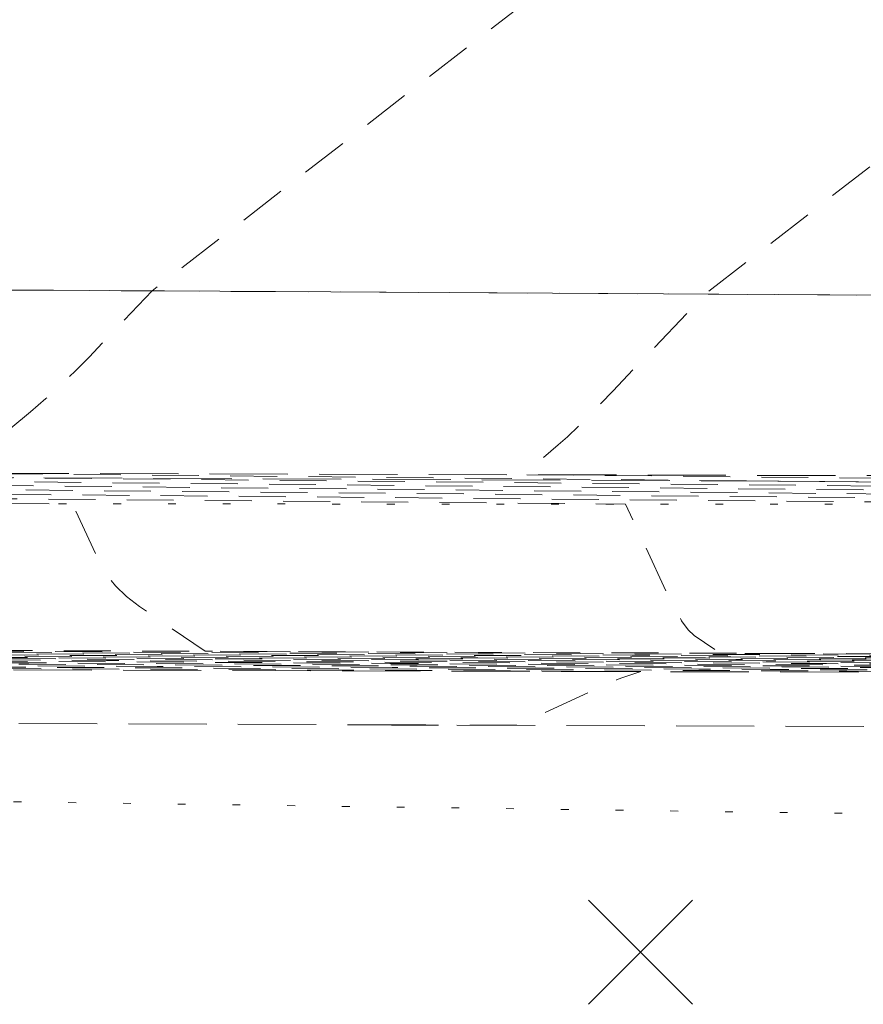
# Model space of a CAD drawing. Extents: x 146022 to 147316, y 438423 to 438809.
# Tile 12 of 256: x 146900 to 146911, y 438608 to 438621. Entities that reach past the tile are written whole.
import ezdxf

# ---------------------------------------------------------------- set-up
doc = ezdxf.new("R2010")
doc.units = 0
doc.header["$MEASUREMENT"] = 0
for name, pattern in [('DGN Style 1', [0.6026886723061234, 0.001002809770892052, -0.6016858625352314]), ('DGN Style 2', [1.0028097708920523, 0.6016858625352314, -0.4011239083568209]), ('DGN Style 3', [1.403933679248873, 1.002809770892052, -0.4011239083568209])]:
    doc.linetypes.add(name, pattern=pattern)
for name, color, linetype, lineweight in [('BR_X_SV_Abut', 230, 'DGN Style 3', 0), ('BR_X_SV_Bottom_of_Beam', 230, 'DGN Style 3', 0), ('BR_X_SV_Deck_Top', 230, 'DGN Style 3', 0), ('DR_X_Erosion_Control', 7, 'DGN Style 1', 0), ('PM_X_Edge_Line', 40, 'Continuous', 0), ('PV_X_Curb', 120, 'DGN Style 1', 0), ('PV_X_EOP', 7, 'DGN Style 3', 0), ('SV_X_Break_Lines', 4, 'DGN Style 2', 0), ('SV_X_Random_Point (Construction)', 7, 'Continuous', 0)]:
    doc.layers.add(name, color=color, linetype=linetype, lineweight=lineweight)

# ---------------------------------------------------------------- blocks, each defined once
blk = doc.blocks.new('X_85')
at = {"layer": 'SV_X_Random_Point (Construction)', "color": 7, "linetype": 'Continuous', "lineweight": 0, "transparency": 33554559}
for p, q in [((-0.03333333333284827, -0.03337499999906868), (0.03333333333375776, 0.03337499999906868)), ((-0.03333333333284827, 0.03337499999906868), (0.03333333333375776, -0.03337499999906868))]:
    blk.add_line(p, q, dxfattribs=at)
blk = doc.blocks.new('*U1358', base_point=(146987.0690416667, 438628.4955, 1138.493))
at = {"layer": 'BR_X_SV_Deck_Top', "color": 136, "linetype": 'DGN Style 2', "lineweight": 0, "flags": 128}
for points, elevation in [([(147048.9990046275, 438645.4414355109), (147049.3493115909, 438645.0970302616), (147049.4649255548, 438644.9908414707), (147049.7697643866, 438644.7335102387), (147035.0534338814, 438644.745143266), (147031.0852102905, 438644.7493093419), (147019.9409958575, 438644.7681483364), (147002.3309879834, 438644.8022257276), (146984.7598340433, 438644.8243285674), (146980.257114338, 438644.828976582), (146964.3468463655, 438644.8409738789), (146945.7701323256, 438644.8560462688), (146945.7121515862, 438644.7070791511), (146945.6614164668, 438644.6454354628), (146945.534059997, 438644.5243474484), (146945.3300821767, 438644.3438151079), (146945.0494830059, 438644.1038384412), (146943.5612370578, 438642.8452439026), (146942.6454566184, 438642.8404468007), (146942.4730273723, 438642.8405238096), (146942.303854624, 438642.8402174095), (146941.4325611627, 438642.8372461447), (146941.5009251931, 438642.8390161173), (146941.0521916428, 438642.8389944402), (146918.2850047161, 438642.8103784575), (146916.3312558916, 438642.807235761), (146916.1333507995, 438642.8043296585), (146916.0923301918, 438642.801474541), (146916.0603450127, 438642.7968330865), (146915.7643002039, 438642.7944371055), (146912.3206574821, 438642.795105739), (146911.754146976, 438642.7941469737), (146911.183474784, 438642.7926328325), (146909.6561333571, 438642.7878546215), (146909.1160199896, 438642.7865097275), (146908.6411859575, 438642.786058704), (146907.887355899, 438642.7878382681), (146902.9945003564, 438642.8192652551), (146902.190556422, 438642.8223965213), (146901.2523913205, 438642.8218889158), (146900.180005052, 438642.8177424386), (146894.4373395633, 438642.7763589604), (146893.566345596, 438642.7716124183), (146892.96383433, 438642.7701047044), (146892.6298057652, 438642.7718358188), (146891.7405234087, 438642.7855690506), (146891.4701229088, 438642.7865624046), (146891.0665830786, 438642.7845493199), (146890.9452789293, 438642.7808705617), (146890.9243912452, 438642.7779926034), (146890.8887711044, 438642.7629465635), (146890.9270091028, 438642.6473682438), (146890.9227464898, 438642.6105630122), (146890.8935709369, 438642.549680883), (146890.8394824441, 438642.4647218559), (146890.7604810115, 438642.3556859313), (146890.5165932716, 438642.0328209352), (146890.4422637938, 438641.9227368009), (146890.4021911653, 438641.8346331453), (146890.3963753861, 438641.7685099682), (146890.4248164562, 438641.7243672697), (146890.546335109, 438641.6359607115), (146890.6298430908, 438641.6283820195), (146890.7892280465, 438641.6719508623), (146891.0244899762, 438641.7666672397), (146891.3356288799, 438641.9125311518), (146892.2665019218, 438642.3696982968), (146892.5952009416, 438642.4735254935), (146892.8831432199, 438642.4421317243), (146893.1303287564, 438642.2755169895), (146893.3367575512, 438641.973681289), (146893.8328920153, 438640.9884914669), (146894.0679121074, 438640.6353210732), (146894.4008715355, 438640.3147022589), (146894.8317702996, 438640.0266350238), (146895.3606083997, 438639.771119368), (146898.057044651, 438638.6546666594), (146900.8003139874, 438635.6145085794), (146901.4343900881, 438634.9249417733), (146902.1609315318, 438634.1591662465), (146902.9799383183, 438633.3171819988), (146903.8914104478, 438632.3989890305), (146906.4452899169, 438629.8488628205), (146907.1933155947, 438628.9391676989), (146907.5219830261, 438628.1226769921), (146907.4312922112, 438627.3993906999), (146906.9212431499, 438626.7693088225), (146905.0019679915, 438625.2133630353), (146904.2070536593, 438624.5751707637), (146903.2617670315, 438623.8275532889), (146902.166108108, 438622.9705106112), (146900.9200768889, 438622.0040427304), (146894.7543958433, 438617.238533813), (146894.3183402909, 438616.7808182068), (146894.1982006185, 438616.6629692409), (146894.0246625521, 438616.5055861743), (146893.7977260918, 438616.3086690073), (146893.5173912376, 438616.0722177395), (146892.0845656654, 438614.8765322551), (146913.4218900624, 438614.672015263), (146915.4978174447, 438614.6467387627), (146915.7720381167, 438614.6424238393), (146915.9779998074, 438614.6384057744), (146916.4922232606, 438614.6222036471), (146916.6733878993, 438614.6200121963), (146916.9611374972, 438614.6244577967), (146917.4472132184, 438614.6212396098), (146923.8072519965, 438614.5563908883), (146932.728494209, 438614.4619514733), (146941.6800957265, 438614.3683599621), (146946.3946750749, 438614.3303582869), (146946.7302410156, 438614.1150699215), (146946.8284391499, 438614.045103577), (146946.9792195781, 438613.9274709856), (146947.1825823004, 438613.7621721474), (146947.4385273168, 438613.5492070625), (146948.7556294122, 438612.4441487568), (146968.0644706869, 438612.349236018), (146971.7592547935, 438612.3265103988), (146973.2411643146, 438612.3153938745), (146988.0305859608, 438612.1972366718), (146992.544519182, 438612.1650062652), (147003.017245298, 438612.1048552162), (147005.6532600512, 438612.0891547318), (147008.6678967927, 438612.0709483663), (147026.2688439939, 438611.9628711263), (147031.2712438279, 438611.9307517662), (147037.4282727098, 438611.8979071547), (147049.0435659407, 438611.8403345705), (147048.9183855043, 438611.6083079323), (147048.89654635, 438611.5580520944), (147048.8846776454, 438611.5067245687), (147048.8827793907, 438611.4543253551), (147048.8908515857, 438611.4008544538), (147048.9517862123, 438611.1488229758), (147048.3887670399, 438611.1028706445)], 1138.899999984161), ([(147054.611714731, 438645.4221831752), (147055.0739349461, 438644.9670014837), (147055.1862457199, 438644.8605720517), (147055.3604532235, 438644.7126536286), (147035.9573936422, 438644.7279914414), (147033.1300565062, 438644.7307274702), (147030.72540468, 438644.733484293), (147022.1324861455, 438644.7468204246), (147001.9395564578, 438644.7851338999), (146985.8461978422, 438644.8053913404), (146978.126802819, 438644.8140065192), (146971.3893633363, 438644.8189552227), (146966.6648619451, 438644.8227205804), (146953.472702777, 438644.8334241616), (146953.2829476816, 438644.3458955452), (146953.2187658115, 438644.2302948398), (146953.1075438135, 438644.0924335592), (146952.9492816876, 438643.9323117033), (146952.7439794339, 438643.7499292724), (146951.6761419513, 438642.8468699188), (146946.6021454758, 438642.815958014), (146945.2019854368, 438642.8105963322), (146942.7610946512, 438642.8102060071), (146940.128184, 438642.8004007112), (146937.1767737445, 438642.7861011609), (146936.2329105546, 438642.7820452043), (146935.6148786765, 438642.7806019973), (146935.3226781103, 438642.7817715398), (146935.3563088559, 438642.7855538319), (146935.8804325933, 438642.7991236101), (146935.6970106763, 438642.8031217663), (146934.7536521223, 438642.8049389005), (146930.5871251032, 438642.8020301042), (146917.2065853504, 438642.7838737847), (146916.9653749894, 438642.7803317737), (146916.9153783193, 438642.7768519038), (146916.8763941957, 438642.7711948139), (146916.7788784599, 438642.7694040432), (146915.4915709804, 438642.7679993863), (146912.3183943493, 438642.7690894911), (146907.8337868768, 438642.7580627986), (146906.9150049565, 438642.760231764), (146903.7656831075, 438642.7788789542), (146903.1068219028, 438642.7773183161), (146900.7500694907, 438642.7599726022), (146899.119488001, 438642.6657629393), (146898.8269115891, 438642.6219711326), (146898.6480029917, 438642.5309712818), (146898.5827622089, 438642.3927633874), (146898.6311892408, 438642.2073474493), (146898.9118850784, 438641.6499608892), (146899.1228117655, 438641.4178699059), (146899.5450699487, 438641.139636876), (146900.1786596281, 438640.8152617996), (146901.0235808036, 438640.4447446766), (146905.4596531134, 438638.6079999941), (146906.7590964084, 438637.1679251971), (146907.11176281, 438636.7890506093), (146907.6128577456, 438636.2696017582), (146908.2623812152, 438635.6095786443), (146909.0603332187, 438634.8089812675), (146912.1882945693, 438631.6841421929), (146912.8505159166, 438631.0184700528), (146913.3727739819, 438630.489606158), (146913.7550687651, 438630.0975505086), (146914.8737556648, 438628.93924168), (146915.1066849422, 438628.7008304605), (146915.286691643, 438628.5192461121), (146915.4137757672, 438628.3944886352), (146915.8833490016, 438627.9448831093), (146914.229141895, 438626.7383086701), (146913.7000449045, 438626.3428606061), (146912.8216998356, 438625.6736197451), (146911.5941066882, 438624.7305860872), (146910.0172654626, 438623.5137596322), (146901.8437608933, 438617.1963863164), (146901.035992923, 438616.3484943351), (146900.8592113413, 438616.1683809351), (146900.6750528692, 438615.9914230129), (146900.4835175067, 438615.8176205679), (146900.2846052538, 438615.6469736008), (146899.3391353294, 438614.8579838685), (146912.5810208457, 438614.7311550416), (146914.3342729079, 438614.7122818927), (146916.3384773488, 438614.6855500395), (146916.7633862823, 438614.6759811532), (146917.2289190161, 438614.6605496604), (146917.4529121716, 438614.6578401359), (146917.8086876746, 438614.6633367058), (146918.2033115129, 438614.6615422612), (146920.7846949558, 438614.6369394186), (146936.8129651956, 438614.4685792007), (146941.01731025, 438614.4264339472), (146945.7710092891, 438614.3862346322), (146954.4625892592, 438614.3180588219), (146955.4195734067, 438613.7040884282), (146955.6217769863, 438613.5698655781), (146955.8182516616, 438613.4303271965), (146956.0089974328, 438613.2854732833), (146956.1940142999, 438613.1353038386), (146957.0440589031, 438612.42211019), (146970.1164894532, 438612.3574201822), (146972.0445076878, 438612.3449436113), (146989.2710764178, 438612.2073506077), (146993.7847735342, 438612.1745461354), (147007.7738094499, 438612.0927661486), (147024.2127515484, 438611.9913513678), (147030.8938089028, 438611.9484536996), (147039.1169546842, 438611.9045874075), (147054.6299969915, 438611.8276951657), (147054.5569750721, 438611.6923462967), (147054.5454784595, 438611.6578896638), (147054.5422837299, 438611.6125264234), (147054.5473908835, 438611.5562565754), (147054.5607999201, 438611.4890801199), (147054.642746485, 438611.1501412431), (147053.8855827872, 438611.0883432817)], 1138.799999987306), ([(147060.2244248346, 438645.4029308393), (147060.7985583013, 438644.8369727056), (147060.9253387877, 438644.7134835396), (147060.9511420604, 438644.6917970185), (147036.861353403, 438644.7108396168), (147033.3510846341, 438644.7142365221), (147030.3655990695, 438644.717659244), (147022.0427346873, 438644.7303383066), (147001.5481249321, 438644.7680420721), (146975.9964913, 438644.7990364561), (146975.0034261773, 438644.7999575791), (146973.4751790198, 438644.8009831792), (146971.7790109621, 438644.8022388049), (146968.9828775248, 438644.8044672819), (146961.1752732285, 438644.8108020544), (146960.853743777, 438643.9847119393), (146960.7761151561, 438643.8151542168), (146960.68102763, 438643.66051967), (146960.5684811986, 438643.520808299), (146960.4384758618, 438643.3960201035), (146959.7910468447, 438642.8484959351), (146950.3048801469, 438642.7907041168), (146947.687189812, 438642.7806801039), (146943.1237856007, 438642.7799503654), (146940.1277842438, 438642.7703390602), (146932.6835341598, 438642.7348847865), (146930.9189204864, 438642.7273019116), (146929.7634696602, 438642.7246037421), (146929.2171816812, 438642.726790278), (146929.2800565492, 438642.7338615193), (146930.2599399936, 438642.759231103), (146930.3418297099, 438642.7672490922), (146929.8525862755, 438642.7722758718), (146928.7922096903, 438642.7743114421), (146927.1606999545, 438642.7733558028), (146922.0484964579, 438642.7668191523), (146920.3627778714, 438642.7645865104), (146919.1397747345, 438642.7627910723), (146918.3794870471, 438642.7614328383), (146918.0819148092, 438642.7605118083), (146917.9053427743, 438642.7586386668), (146917.845249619, 438642.7577112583), (146917.7973991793, 438642.7563338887), (146917.7617914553, 438642.7545065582), (146917.7384264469, 438642.7522292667), (146917.6924433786, 438642.7455565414), (146917.5774203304, 438642.7434442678), (146917.266838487, 438642.7421119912), (146916.7606978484, 438642.7415597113), (146916.0589984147, 438642.7417874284), (146913.9270548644, 438642.7434346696), (146913.1912929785, 438642.7438618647), (146912.5829649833, 438642.7439080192), (146912.102070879, 438642.743573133), (146911.7486106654, 438642.7428572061), (146910.396475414, 438642.7386271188), (146911.6494051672, 438640.7306327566), (146911.8945727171, 438640.3372372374), (146912.0931054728, 438640.0176196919), (146912.2450034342, 438639.7717801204), (146912.3502666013, 438639.5997185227), (146912.5687886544, 438639.2392582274), (146912.6360258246, 438639.1172841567), (146912.6738457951, 438639.0217071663), (146912.6822485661, 438638.9525272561), (146912.6612341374, 438638.9097444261), (146912.5659727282, 438638.8308529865), (146912.5348257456, 438638.8046021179), (146912.512830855, 438638.7850180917), (146912.4999880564, 438638.7721009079), (146912.4962973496, 438638.7658505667), (146912.4986582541, 438638.7580721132), (146912.505497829, 438638.7580485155), (146912.5242458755, 438638.7638115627), (146912.5549023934, 438638.7753612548), (146912.5974673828, 438638.7926975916), (146912.7268519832, 438638.8466433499), (146912.7697716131, 438638.8583200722), (146912.8014920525, 438638.8528909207), (146912.8220133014, 438638.8303558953), (146912.8313353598, 438638.790714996), (146912.8487068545, 438638.5658104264), (146918.2736035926, 438632.9439653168), (146919.3426553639, 438631.8401919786), (146920.224854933, 438630.9382341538), (146920.9202023, 438630.2380918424), (146921.4286974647, 438629.7397650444), (146923.3656864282, 438627.8851428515), (146916.5420843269, 438622.9080249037), (146915.1748234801, 438621.9069264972), (146913.9974418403, 438621.0366818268), (146913.0099394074, 438620.2972908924), (146912.2123161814, 438619.6887536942), (146908.9331259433, 438617.1542388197), (146907.753645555, 438615.9161704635), (146907.5202220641, 438615.6737926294), (146907.3254431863, 438615.4772598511), (146907.1693089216, 438615.3265721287), (146907.05181927, 438615.2217294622), (146906.5937049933, 438614.8394354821), (146911.3638159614, 438614.7940094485), (146912.327546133, 438614.7846157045), (146913.1744033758, 438614.7759027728), (146913.9043876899, 438614.7678706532), (146914.5174990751, 438614.7605193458), (146915.9966321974, 438614.7418236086), (146916.5010407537, 438614.7350313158), (146916.9049165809, 438614.7286762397), (146917.2082596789, 438614.7227583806), (146917.4110700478, 438614.7172777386), (146917.8178540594, 438614.7032456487), (146917.9656147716, 438614.6988956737), (146918.1038088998, 438614.696369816), (146918.2324364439, 438614.6956680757), (146918.351497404, 438614.6967904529), (146918.6562378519, 438614.7022156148), (146918.9594098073, 438614.7018449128), (146919.6403703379, 438614.696663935), (146920.6991194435, 438614.6866726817), (146922.1356571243, 438614.6718711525), (146926.4701423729, 438614.6259867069), (146928.1235878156, 438614.6085838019), (146929.8330602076, 438614.5907884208), (146931.5985595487, 438614.5726005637), (146933.420085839, 438614.5540202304), (146938.3521918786, 438614.5039493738), (146940.3545247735, 438614.4845079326), (146942.6624439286, 438614.4637367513), (146945.2759493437, 438614.44163583), (146948.1950410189, 438614.418205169), (146962.5305034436, 438614.3057593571), (146964.1089057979, 438613.2931069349), (146964.4151148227, 438613.0946275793), (146964.6572837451, 438612.9331834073), (146964.8354125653, 438612.8087744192), (146964.9495012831, 438612.7214006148), (146965.3324883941, 438612.4000716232), (146969.1799862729, 438612.3813424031), (146969.9259765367, 438612.3776812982), (146970.5150196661, 438612.3747247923), (146970.9471156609, 438612.3724728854), (146971.2222645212, 438612.3709255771), (146971.7467319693, 438612.3677388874), (146972.329760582, 438612.3633768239), (146973.6854958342, 438612.3526806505), (146975.813937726, 438612.3356503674), (146978.7150862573, 438612.3122859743), (146987.48175786, 438612.2415354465), (146990.5115668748, 438612.2174645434), (146993.0259902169, 438612.1983147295), (146995.0250278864, 438612.1840860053), (146996.5086798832, 438612.1747783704), (146999.7779043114, 438612.1565194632), (147001.1412372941, 438612.1487631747), (147002.7793179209, 438612.1391884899), (147004.6921461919, 438612.1277954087), (147006.8797221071, 438612.1145839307), (147013.0795880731, 438612.0769287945), (147015.3906173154, 438612.0627697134), (147017.6738055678, 438612.0485338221), (147019.9291528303, 438612.0342211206), (147022.156659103, 438612.0198316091), (147028.0595545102, 438611.9813571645), (147030.5163739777, 438611.966155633), (147033.459660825, 438611.9494068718), (147036.889415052, 438611.9311108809), (147040.8056366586, 438611.9112676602), (147060.2164280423, 438611.8150557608), (147060.1955646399, 438611.7763846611), (147060.194410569, 438611.7577272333), (147060.1998898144, 438611.718328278), (147060.2120023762, 438611.6581877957), (147060.2307482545, 438611.577305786), (147060.3337067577, 438611.1514595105), (147059.3823985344, 438611.0738159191)], 1138.699999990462), ([(147037.395133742, 438611.1319253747), (147037.5698637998, 438611.1461864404), (147037.5509530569, 438611.2244030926), (147037.5535545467, 438611.2504628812), (147037.5694636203, 438611.2951208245), (147037.5986802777, 438611.3583769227), (147037.6412045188, 438611.4402311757), (147037.8707020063, 438611.8656133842), (147031.5426433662, 438611.898339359), (147029.4895067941, 438611.9114947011), (147003.2551727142, 438612.0705219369), (146990.0640100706, 438612.1459265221), (146985.5496046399, 438612.1770087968), (146972.796832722, 438612.2781070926), (146969.882009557, 438612.2981724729), (146963.3834285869, 438612.3356264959), (146932.4227766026, 438612.48781127), (146932.1741335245, 438612.956390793), (146932.1018236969, 438613.0672830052), (146931.9914555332, 438613.1991398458), (146931.8430290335, 438613.3519613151), (146931.6565441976, 438613.525747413), (146930.6974788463, 438614.3856666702), (146915.5896344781, 438614.5442904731), (146915.2660368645, 438614.5466999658), (146915.0682974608, 438614.544607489), (146914.6391594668, 438614.5561714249), (146913.2840308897, 438614.572877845), (146896.5460975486, 438614.7323029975), (146886.2362277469, 438614.8235299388), (146886.0301211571, 438614.8271925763), (146885.962468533, 438614.8230079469), (146885.9140906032, 438614.8077070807), (146885.8849873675, 438614.781289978), (146885.8751588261, 438614.7437566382), (146885.8736381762, 438614.5951935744), (146885.8709881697, 438614.5804189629), (146885.8666989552, 438614.5845222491), (146885.8301119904, 438614.7480145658), (146885.8292130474, 438614.7189141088)], 1139.100000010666), ([(147031.7508499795, 438611.1476103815), (147031.8302516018, 438611.1475413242), (147032.1963101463, 438611.752660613), (147032.2719582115, 438611.8784256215), (147003.3604156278, 438612.0534386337), (147000.1843451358, 438612.0720006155), (146997.5358477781, 438612.0870671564), (146988.8237557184, 438612.1363866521), (146984.3091141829, 438612.1668948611), (146972.5746669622, 438612.2594637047), (146969.4158289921, 438612.2807808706), (146962.0382563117, 438612.3237211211), (146959.5632132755, 438612.3364018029), (146956.6565190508, 438612.3507620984), (146948.3297995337, 438612.3912957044), (146942.3152563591, 438612.4205424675), (146936.7617061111, 438612.447482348), (146929.6643010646, 438612.4818642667), (146924.673625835, 438612.5063513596), (146924.3406920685, 438612.508205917), (146923.8818097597, 438613.3718451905), (146923.7818428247, 438613.5462392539), (146923.678050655, 438613.699845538), (146923.5704332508, 438613.8326640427), (146923.4589906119, 438613.9446947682), (146922.9299994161, 438614.4190000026), (146914.4184866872, 438614.5078210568), (146914.2821357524, 438614.507165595), (146914.0727202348, 438614.5130452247), (146912.7160069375, 438614.5282753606), (146903.1834019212, 438614.6180113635), (146886.2328898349, 438614.7655216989), (146886.0607942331, 438614.7685799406), (146886.0042818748, 438614.7597818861), (146885.9638165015, 438614.7310940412), (146885.9393981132, 438614.6825164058), (146885.9310267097, 438614.61404898), (146885.9300989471, 438614.4049494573), (146885.9282596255, 438614.3437129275), (146885.9234374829, 438614.3168279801), (146885.9156325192, 438614.3242946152), (146885.9048447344, 438614.3661128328), (146885.8721002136, 438614.5234301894), (146885.8613536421, 438614.5736891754), (146885.8536723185, 438614.6064781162), (146885.8490562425, 438614.6217970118), (146885.8475054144, 438614.6196458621), (146885.8474204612, 438614.5688437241)], 1139.200000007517), ([(147024.7793552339, 438611.1737141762), (147025.6527724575, 438611.1729545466), (147025.9428897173, 438611.653225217), (147026.0054576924, 438611.7622380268), (147026.0211174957, 438611.7930119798), (147026.0698922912, 438611.8997066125), (147002.7933431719, 438612.0404386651), (146999.8221437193, 438612.057685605), (146997.0874365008, 438612.0731766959), (146987.5835013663, 438612.1268467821), (146983.0686237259, 438612.1567809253), (146972.3525012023, 438612.2408203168), (146968.9496484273, 438612.2633892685), (146964.5876137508, 438612.2898932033), (146962.7960998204, 438612.3003433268), (146960.6930840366, 438612.3118157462), (146958.2785663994, 438612.3243104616), (146955.5525469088, 438612.3378274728), (146947.8678257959, 438612.3752358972), (146944.8616721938, 438612.3898581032), (146941.6067522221, 438612.405668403), (146938.1030658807, 438612.4226667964), (146916.2579035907, 438612.5293045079), (146916.2560165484, 438612.5311915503), (146915.5894859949, 438613.7872995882), (146915.4618619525, 438614.0251955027), (146915.3646457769, 438614.2005512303), (146915.2978374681, 438614.3133667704), (146915.2614370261, 438614.3636421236), (146915.162519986, 438614.4523333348), (146913.5596860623, 438614.4687418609), (146913.5552905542, 438614.4687004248), (146913.5399849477, 438614.4689801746), (146913.5249672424, 438614.4694982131), (146913.5174798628, 438614.4697005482), (146913.5062810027, 438614.4699190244), (146913.4913706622, 438614.4701536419), (146913.4727488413, 438614.4704044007), (146913.4181420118, 438614.4710946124), (146913.366514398, 438614.4716421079), (146913.252586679, 438614.4727669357), (146913.0763588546, 438614.4744690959), (146912.1186896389, 438614.4835970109), (146886.2295519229, 438614.707513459), (146886.091467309, 438614.7099673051), (146886.0460952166, 438614.6965558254), (146886.0135423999, 438614.6544810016), (146885.9938088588, 438614.5837428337), (146885.9868945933, 438614.4843413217), (146885.9855489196, 438614.1810528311), (146885.9828810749, 438614.0922322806), (146885.9758867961, 438614.0532369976), (146885.9645660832, 438614.0640669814), (146885.9489189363, 438614.1247222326), (146885.8858372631, 438614.4258014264), (146885.8680004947, 438614.4955794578), (146885.8657510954, 438614.4924593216), (146885.865627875, 438614.4187733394)], 1139.300000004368), ([(147017.8078604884, 438611.1998179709), (147019.4752933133, 438611.1983677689), (147019.6894692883, 438611.5537898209), (147019.7483492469, 438611.6621827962), (147019.8678263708, 438611.9209876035), (146999.4599423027, 438612.0433705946), (146996.6390252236, 438612.0592862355), (146986.343247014, 438612.1173069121), (146981.828133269, 438612.1466669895), (146972.1303354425, 438612.2221769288), (146963.4818386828, 438612.2763878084), (146956.9939195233, 438612.3122191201), (146954.4485747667, 438612.3248928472), (146947.4058520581, 438612.35917609), (146944.5853937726, 438612.3728937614), (146941.4060609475, 438612.3883343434), (146933.9707716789, 438612.4243842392), (146923.1000538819, 438612.4770451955), (146916.8621207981, 438612.5073937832), (146915.1794832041, 438612.51570773), (146913.797575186, 438612.5233243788), (146913.5037042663, 438612.5250743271), (146913.1147087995, 438612.5274169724), (146912.6305887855, 438612.5303523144), (146912.0513442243, 438612.5338803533), (146909.1262456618, 438612.5517274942), (146908.7943840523, 438612.7776278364), (146908.7188047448, 438612.8493040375), (146908.6332077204, 438612.9686037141), (146908.5375929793, 438613.1355268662), (146908.4319605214, 438613.350073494), (146907.9156343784, 438614.4624125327), (146886.665576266, 438614.6454163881), (146886.2262140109, 438614.6495052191), (146886.122140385, 438614.6513546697), (146886.0879085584, 438614.6333297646), (146886.0632682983, 438614.5778679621), (146886.0482196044, 438614.4849692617), (146886.0427624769, 438614.3546336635), (146886.0409988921, 438613.9571562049), (146886.0375025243, 438613.8407516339), (146886.0283361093, 438613.7896460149), (146886.0134996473, 438613.8038393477), (146885.9929931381, 438613.8833316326), (146885.9307490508, 438614.1823763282), (146885.9103208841, 438614.2779136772), (146885.8957194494, 438614.3402422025), (146885.8869447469, 438614.3693619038), (146885.8839967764, 438614.3652727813), (146885.8838352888, 438614.2687029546)], 1139.400000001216), ([(147003.8648709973, 438611.2520255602), (147007.1203350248, 438611.2491942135), (147007.1684566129, 438611.3287406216), (147007.1826284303, 438611.3549190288), (147007.2045203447, 438611.3993629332), (147007.4636945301, 438611.9635495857), (146998.7355394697, 438612.0147405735), (146995.7422026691, 438612.0315053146), (146983.8627383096, 438612.098227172), (146979.347152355, 438612.1264391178), (146973.3216651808, 438612.173451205), (146967.5511067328, 438612.2112144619), (146956.6575672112, 438612.2760996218), (146954.4246257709, 438612.2880364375), (146952.2406304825, 438612.2990235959), (146946.4819045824, 438612.3270564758), (146944.1756592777, 438612.3382732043), (146941.5759677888, 438612.3508987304), (146935.4962462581, 438612.3803761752), (146926.6074277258, 438612.423436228), (146919.2144511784, 438612.4604584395), (146912.382548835, 438612.5005950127), (146910.3855538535, 438612.5127032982), (146907.99617013, 438612.5272564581), (146895.9301390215, 438612.6008759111), (146895.9290660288, 438612.6019489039), (146894.5705849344, 438613.5233397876), (146894.3110788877, 438613.7064216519), (146894.1147669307, 438613.8607854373), (146893.9816490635, 438613.986431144), (146893.9117252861, 438614.0833587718), (146893.7328672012, 438614.468678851), (146886.3717355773, 438614.5320723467), (146886.219538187, 438614.5334887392), (146886.1834865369, 438614.5341293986), (146886.171535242, 438614.5068776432), (146886.1627200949, 438614.4246418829), (146886.1570410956, 438614.2874221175), (146886.1544982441, 438614.095218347), (146886.1518988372, 438613.5093629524), (146886.146745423, 438613.3377903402), (146886.1332347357, 438613.2624640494), (146886.1113667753, 438613.2833840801), (146886.0811415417, 438613.4005504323), (146885.989397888, 438613.841322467), (146885.959288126, 438613.9821381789), (146885.9377665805, 438614.0740062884), (146885.9248332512, 438614.1169267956), (146885.9204881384, 438614.1108997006), (146885.9202501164, 438613.968562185)], 1139.599999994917), ([(146996.8933762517, 438611.2781293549), (146999.988633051, 438611.2754599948), (147000.5757548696, 438611.2751305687), (147000.8075217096, 438611.2759331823), (147001.0981492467, 438611.8429919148), (147001.1485060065, 438611.9493437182), (147001.1531989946, 438611.9657264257), (147001.1432334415, 438611.9849452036), (146982.4136587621, 438612.0898536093), (146979.9503739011, 438612.1045175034), (146976.8129143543, 438612.1256654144), (146973.0447460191, 438612.1554290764), (146971.4638381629, 438612.1662467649), (146969.4772315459, 438612.1790446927), (146967.0849261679, 438612.1938228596), (146960.164513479, 438612.2358716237), (146957.6539064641, 438612.2508364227), (146955.312394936, 438612.2641942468), (146953.1399788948, 438612.2759450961), (146951.1366583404, 438612.2860889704), (146946.0199308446, 438612.3109966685), (146943.9707920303, 438612.3209629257), (146941.6609212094, 438612.3321809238), (146939.0903183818, 438612.344650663), (146936.2589835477, 438612.358372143), (146928.3611146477, 438612.3966317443), (146925.5945163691, 438612.4102190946), (146923.2181232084, 438612.4222864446), (146921.2319351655, 438612.4328337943), (146919.6359522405, 438612.4418611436), (146915.9002712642, 438612.4639074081), (146914.2288804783, 438612.4738602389), (146912.0164688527, 438612.4871840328), (146909.2630363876, 438612.5038787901), (146905.9685830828, 438612.5239445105), (146889.3320857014, 438612.6254501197), (146889.3317426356, 438612.6257931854), (146887.4586853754, 438613.8961957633), (146887.1072159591, 438614.1349804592), (146886.8555465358, 438614.306876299), (146886.7036771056, 438614.4118832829), (146886.6516076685, 438614.4500014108), (146886.6414836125, 438614.4718120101), (146886.3448566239, 438614.474360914), (146886.2891434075, 438614.4748405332), (146886.2491296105, 438614.4751870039), (146886.224815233, 438614.475400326), (146886.216200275, 438614.4754804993), (146886.2141596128, 438614.4755167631), (146886.2133485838, 438614.4436515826), (146886.2124459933, 438614.3480288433), (146886.2114518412, 438614.1886485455), (146886.2103661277, 438613.9655106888), (146886.2073488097, 438613.2854663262), (146886.2013668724, 438613.0863096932), (146886.1856840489, 438612.9988730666), (146886.1603003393, 438613.0231564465), (146886.1252157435, 438613.1591598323), (146886.0187223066, 438613.6707955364), (146885.983771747, 438613.8342504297), (146885.958790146, 438613.9408883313), (146885.9437775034, 438613.9907092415), (146885.9387338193, 438613.9837131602), (146885.9384575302, 438613.8184918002)], 1139.699999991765), ([(146989.9218815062, 438611.3042331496), (146992.6353436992, 438611.3019829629), (146993.2634904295, 438611.302314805), (146994.1095263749, 438611.3064454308), (146994.2965790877, 438611.6707479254), (146994.329901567, 438611.7424293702), (146994.3497035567, 438611.8013440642), (146994.3559850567, 438611.8474920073), (146994.348746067, 438611.8808731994), (146994.283416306, 438612.0068630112), (146978.1364754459, 438612.0979657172), (146975.7460300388, 438612.1140784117), (146973.770442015, 438612.130022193), (146972.7678268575, 438612.137406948), (146966.6187456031, 438612.1764312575), (146956.368358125, 438612.2384596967), (146953.9672226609, 438612.2522888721), (146945.5579571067, 438612.2949368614), (146939.4978066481, 438612.324368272), (146937.0217208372, 438612.336368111), (146930.1148015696, 438612.3698272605), (146927.6252514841, 438612.3821233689), (146925.3367906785, 438612.3939173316), (146921.3631369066, 438612.4159988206), (146914.5595365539, 438612.4562462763), (146912.006111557, 438612.4716026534), (146908.9408949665, 438612.4901708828), (146905.363886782, 438612.5119509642), (146895.1428094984, 438612.574313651), (146887.7456512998, 438612.6191600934), (146887.102844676, 438612.6228593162), (146886.6039688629, 438612.6252241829), (146886.435162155, 438612.6505653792), (146886.3028988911, 438612.7248153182), (146886.2071790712, 438612.8479739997), (146886.1480026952, 438613.020041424), (146886.0389236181, 438613.544099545), (146886.0031236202, 438613.7110175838), (146885.9775329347, 438613.8187281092), (146885.9621515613, 438613.8672311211), (146885.9569795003, 438613.8565266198), (146885.956664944, 438613.6684214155)], 1139.799999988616), ([(146982.9503867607, 438611.3303369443), (146985.2820543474, 438611.3285059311), (146985.6367485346, 438611.3287881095), (146985.9512259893, 438611.3294990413), (146987.4115310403, 438611.3369576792), (146987.5406727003, 438611.5884730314), (146987.5616538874, 438611.6418668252), (146987.5692510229, 438611.6942559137), (146987.5634641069, 438611.7456402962), (146987.5442931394, 438611.7960199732), (146987.4235991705, 438612.0287808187), (146976.3225769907, 438612.091413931), (146975.3446691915, 438612.0976667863), (146974.6791457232, 438612.1024914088), (146973.3209289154, 438612.1134527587), (146972.4909076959, 438612.1193848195), (146971.0195066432, 438612.1289599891), (146968.9067257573, 438612.1421782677), (146966.1525650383, 438612.1590396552), (146957.9529633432, 438612.208860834), (146955.0828097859, 438612.2260829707), (146952.6220503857, 438612.2403834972), (146950.5706851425, 438612.2517624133), (146948.9287140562, 438612.2602197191), (146945.0959833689, 438612.2788770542), (146943.5610575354, 438612.2863423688), (146941.8308280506, 438612.294745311), (146939.9052949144, 438612.3040858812), (146937.7844581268, 438612.3143640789), (146931.8684884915, 438612.3430227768), (146929.6559865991, 438612.3540276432), (146927.4554581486, 438612.3655482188), (146925.2669031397, 438612.3775845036), (146923.0903215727, 438612.3901364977), (146917.3020686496, 438612.4242960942), (146914.9690557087, 438612.4381511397), (146912.3112065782, 438612.4540965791), (146909.3285212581, 438612.472132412), (146906.0209997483, 438612.4922586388), (146896.7678274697, 438612.5487157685), (146893.6641232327, 438612.5675607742), (146891.2928897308, 438612.5817529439), (146889.654126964, 438612.5912922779), (146888.7478349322, 438612.5961787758), (146887.3076838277, 438612.6030056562), (146886.830405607, 438612.6279639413), (146886.4786842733, 438612.6977186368), (146886.2525198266, 438612.8122697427), (146886.1519122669, 438612.9716172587), (146886.0510346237, 438613.4562725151), (146886.0179246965, 438613.6096485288), (146885.9942531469, 438613.7062851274), (146885.9800199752, 438613.746182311), (146885.9752251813, 438613.7293400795), (146885.9748723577, 438613.5183510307)], 1139.899999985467), ([(146969.0073949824, 438611.3825445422), (146970.5754732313, 438611.3815518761), (146970.925220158, 438611.3823610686), (146971.3266947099, 438611.3838675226), (146974.0155381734, 438611.3979821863), (146974.028857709, 438611.4239232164), (146974.0251563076, 438611.4407417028), (146974.0083437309, 438611.4800795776), (146973.9353850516, 438611.6263134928), (146973.7039626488, 438612.072616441), (146972.6947794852, 438612.0783103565), (146972.4219025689, 438612.0803138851), (146971.9370692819, 438612.0833405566), (146948.0013909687, 438612.2275797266), (146944.1720357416, 438612.2467574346), (146933.7174574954, 438612.2978361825), (146931.6927937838, 438612.3088099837), (146926.5446914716, 438612.3384118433), (146907.3352258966, 438612.4528739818), (146895.2788412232, 438612.5255866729), (146888.715113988, 438612.5585685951), (146887.6208926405, 438612.5827610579), (146886.8302550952, 438612.6435252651), (146886.3432013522, 438612.7408612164), (146886.1597314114, 438612.8747689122), (146886.0752566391, 438613.2806184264), (146886.0475268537, 438613.4069103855), (146886.027693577, 438613.481399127), (146886.0157568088, 438613.5040846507), (146886.0117165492, 438613.4749669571), (146886.0112871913, 438613.218210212)], 1140.100000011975), ([(146962.0359002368, 438611.4086483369), (146963.1977845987, 438611.4079448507), (146963.4718600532, 438611.4086275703), (146963.7948367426, 438611.4098818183), (146966.0162478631, 438611.4215614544), (146965.8012184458, 438611.7880692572), (146965.7657409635, 438611.8596835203), (146965.751463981, 438611.9174515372), (146965.7583874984, 438611.9613733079), (146965.7865115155, 438611.9914488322), (146965.9672247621, 438612.0994933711), (146952.7229615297, 438612.1799661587), (146950.1502839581, 438612.1954898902), (146948.1083640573, 438612.2075727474), (146946.5972018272, 438612.21621473), (146945.6167972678, 438612.2214158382), (146943.7100620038, 438612.2306976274), (146942.9464557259, 438612.2344115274), (146942.0856883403, 438612.2385918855), (146941.127759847, 438612.2432387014), (146940.0726702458, 438612.2483519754), (146937.1295498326, 438612.2626093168), (146935.7481926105, 438612.2697404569), (146933.8114612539, 438612.2804408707), (146931.319355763, 438612.2947105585), (146928.2718761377, 438612.3125495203), (146919.4047649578, 438612.3648791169), (146916.1976133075, 438612.3838657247), (146913.2264917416, 438612.4015783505), (146910.4914002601, 438612.4180169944), (146907.9923388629, 438612.4331816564), (146901.6428819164, 438612.4719221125), (146899.3595924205, 438612.4855813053), (146897.2718166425, 438612.4975035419), (146895.3795545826, 438612.5076888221), (146893.6828062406, 438612.5161371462), (146889.4188289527, 438612.5363500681), (146888.0161360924, 438612.56015962), (146887.0060404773, 438612.6164285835), (146886.3885421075, 438612.7051569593), (146886.1636409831, 438612.8263447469), (146886.0873676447, 438613.1927913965), (146886.06232793, 438613.3055413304), (146886.0444137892, 438613.3689561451), (146886.0336252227, 438613.3830358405), (146886.0299622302, 438613.3477804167), (146886.0294946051, 438613.0681398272)], 1140.200000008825), ([(146955.0644054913, 438611.4347521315), (146955.8128078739, 438611.4342989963), (146956.1973859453, 438611.4355466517), (146957.6282593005, 438611.4430698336), (146957.4897528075, 438611.6791478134), (146957.4746740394, 438611.7299240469), (146957.4887976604, 438611.7810764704), (146957.5321236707, 438611.8326050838), (146957.6046520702, 438611.8845098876), (146958.0112568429, 438612.1276100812), (146947.5198853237, 438612.1912845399), (146946.1654805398, 438612.199299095), (146944.5128251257, 438612.2084812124), (146937.7789277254, 438612.2416447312), (146935.930128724, 438612.2520717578), (146913.5315867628, 438612.3840722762), (146910.8790265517, 438612.3999785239), (146908.6494518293, 438612.4134893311), (146901.2580819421, 438612.4582548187), (146899.2647920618, 438612.4694204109), (146897.2880302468, 438612.4798210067), (146895.3277964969, 438612.4894566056), (146890.1225439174, 438612.5141315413), (146888.4113795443, 438612.5375581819), (146887.1818258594, 438612.5893319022), (146886.4338828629, 438612.6694527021), (146886.1675505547, 438612.7779205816), (146886.0994786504, 438613.1049643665), (146886.0771290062, 438613.2041722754), (146886.0611340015, 438613.2565131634), (146886.0514936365, 438613.2619870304), (146886.0482079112, 438613.2205938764), (146886.0477020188, 438612.9180694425)], 1140.300000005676), ([(146948.0929107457, 438611.4608559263), (146948.427831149, 438611.460653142), (146948.5999351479, 438611.4612114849), (146948.7071312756, 438611.4617377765), (146949.2402707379, 438611.4645782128), (146949.1782871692, 438611.5702263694), (146949.1836071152, 438611.6001645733), (146949.2261313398, 438611.6447014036), (146949.3058598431, 438611.7038368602), (146949.422792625, 438611.777570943), (146950.0552889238, 438612.1557267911), (146945.7297214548, 438612.1820091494), (146944.8894866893, 438612.1870791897), (146944.2225970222, 438612.1910254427), (146943.7290524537, 438612.1938479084), (146943.4088529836, 438612.1955465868), (146942.7861145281, 438612.198578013), (146942.5367212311, 438612.1997909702), (146942.2555951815, 438612.2011562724), (146941.9427363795, 438612.2026739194), (146941.598144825, 438612.2043439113), (146940.6369236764, 438612.2090003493), (146939.8096628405, 438612.2135490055), (146938.0487961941, 438612.223702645), (146935.3543237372, 438612.239461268), (146931.7262454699, 438612.2608248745), (146920.8065623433, 438612.3252678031), (146917.0166516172, 438612.347675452), (146913.8366817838, 438612.366566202), (146911.2666528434, 438612.3819400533), (146909.3065647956, 438612.3937970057), (146904.8929178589, 438612.4207263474), (146903.1565714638, 438612.4309283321), (146901.2577674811, 438612.44133728), (146899.1965059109, 438612.451953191), (146896.9727867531, 438612.4627760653), (146890.8262588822, 438612.4919130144), (146888.8066229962, 438612.5149567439), (146887.3576112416, 438612.5622352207), (146886.4792236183, 438612.633748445), (146886.1714601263, 438612.7294964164), (146886.1115896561, 438613.0171373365), (146886.0919300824, 438613.1028032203), (146886.0778542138, 438613.1440701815), (146886.0693620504, 438613.1409382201), (146886.0664535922, 438613.0934073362), (146886.0659094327, 438612.7679990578)], 1140.400000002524), ([(146931.7869732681, 438611.5240668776), (146932.4771813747, 438611.5227715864), (146933.2011021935, 438611.9312129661), (146933.3876324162, 438612.0354546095), (146933.7207161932, 438612.2177158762), (146915.9475310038, 438612.3226282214), (146913.6076900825, 438612.3365065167), (146911.8321099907, 438612.347101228), (146910.6207907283, 438612.3544123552), (146908.1429538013, 438612.3695305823), (146906.9535505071, 438612.3762753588), (146905.2437183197, 438612.3851710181), (146903.0134572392, 438612.3962175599), (146900.2627672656, 438612.4094149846), (146892.2336888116, 438612.4474759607), (146889.5971099, 438612.469753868), (146887.7091820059, 438612.5080418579), (146886.569905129, 438612.5623399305), (146886.1792792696, 438612.6326480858), (146886.1358116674, 438612.8414832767), (146886.1215322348, 438612.9000651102), (146886.1112946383, 438612.9191842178), (146886.1050988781, 438612.8988405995), (146886.1029449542, 438612.8390342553), (146886.1023242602, 438612.4678582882)], 1140.599999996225), ([(146922.8298079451, 438611.5594171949), (146924.1000228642, 438611.5570334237), (146924.5322288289, 438611.8007097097), (146924.6216511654, 438611.8504146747), (146925.3544211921, 438612.2514206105), (146914.5238861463, 438612.3153515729), (146913.0980455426, 438612.3238086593), (146912.0160513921, 438612.3302648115), (146911.2779036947, 438612.3347200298), (146909.7679717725, 438612.3439326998), (146908.8520400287, 438612.3489488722), (146907.236693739, 438612.3570878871), (146904.9219329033, 438612.3683497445), (146901.9077575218, 438612.3827344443), (146892.9374037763, 438612.4252574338), (146889.992353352, 438612.44715243), (146887.884967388, 438612.4809451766), (146886.6152458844, 438612.5266356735), (146886.1831888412, 438612.5842239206), (146886.1479226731, 438612.7536562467), (146886.1363333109, 438612.7986960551), (146886.1280148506, 438612.8067412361), (146886.122967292, 438612.7777917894), (146886.1211906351, 438612.711847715), (146886.120531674, 438612.3177879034)], 1140.699999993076), ([(146913.8726426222, 438611.5947675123), (146915.7228643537, 438611.5912952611), (146915.8633554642, 438611.6702064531), (146916.0531447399, 438611.7742809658), (146916.988126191, 438612.2851253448), (146913.1002412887, 438612.3080749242), (146912.5884010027, 438612.3111108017), (146912.1999927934, 438612.3134283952), (146911.935016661, 438612.3150277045), (146911.3929897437, 438612.3183348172), (146910.7505295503, 438612.3216223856), (146909.2296691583, 438612.3290047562), (146906.8304085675, 438612.3404819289), (146903.552747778, 438612.356053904), (146893.641118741, 438612.4030389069), (146890.3875968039, 438612.4245509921), (146888.0607527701, 438612.4538484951), (146886.6605866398, 438612.4909314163), (146886.1870984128, 438612.5357997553), (146886.1600336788, 438612.6658292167), (146886.1511343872, 438612.6973270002), (146886.1447350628, 438612.6942982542), (146886.1408357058, 438612.6567429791), (146886.1394363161, 438612.5846611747), (146886.1387390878, 438612.1677175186)], 1140.799999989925), ([(146904.9154772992, 438611.6301178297), (146906.5332652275, 438611.6270817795), (146907.5615896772, 438612.1052042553), (146907.6964484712, 438612.1654026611), (146907.798291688, 438612.2084762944), (146907.8671193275, 438612.2344251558), (146908.1112786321, 438612.3155620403), (146892.7769924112, 438612.3882525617), (146889.9009295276, 438612.4061301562), (146887.8445778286, 438612.4286098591), (146886.6079373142, 438612.4556916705), (146886.1910079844, 438612.48737559), (146886.1721446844, 438612.5780021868), (146886.1659354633, 438612.5959579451), (146886.1614552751, 438612.5818552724), (146886.1587041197, 438612.5356941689), (146886.1569465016, 438612.0176471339)], 1140.899999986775)]:
    blk.add_lwpolyline(points, dxfattribs=dict(at, elevation=elevation))
at = {"layer": 'BR_X_SV_Deck_Top', "color": 132, "linetype": 'DGN Style 2', "lineweight": 13, "flags": 128}
for points, elevation in [([(147042.8919494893, 438611.117398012), (147043.2608240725, 438611.1475047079), (147043.2209013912, 438611.3126287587), (147043.2181660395, 438611.3523941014), (147043.2270697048, 438611.4009226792), (147043.2476123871, 438611.4582144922), (147043.2797940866, 438611.5242695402), (147043.4571330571, 438611.8529739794), (147032.8189012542, 438611.9063906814), (147030.6718712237, 438611.9190938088), (147027.0994184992, 438611.9421763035), (147006.1338171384, 438612.069834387), (146991.3042644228, 438612.1554663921), (146986.7900950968, 438612.1871227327), (146973.0189984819, 438612.2967504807), (146970.3481901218, 438612.3155640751), (146964.728600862, 438612.3475318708), (146940.5061566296, 438612.4661211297), (146940.4664572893, 438612.5409363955), (146940.4218045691, 438612.5883267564), (146940.3048604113, 438612.6984341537), (146940.1156248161, 438612.8712585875), (146938.4649582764, 438614.3523333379), (146917.8699250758, 438614.5695094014), (146916.1135870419, 438614.585578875), (146915.8938633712, 438614.582184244), (146915.6789193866, 438614.5861129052), (146915.3628696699, 438614.5962294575), (146914.7346904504, 438614.6061139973), (146913.2427891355, 438614.6234957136), (146887.6270824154, 438614.8679625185), (146886.3506960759, 438614.8798601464), (146885.9206551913, 438614.8862340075), (146885.8643647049, 438614.8843201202), (146885.8305766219, 438614.8800635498), (146885.8192909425, 438614.8734642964), (146885.8185388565, 438614.8440099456), (146885.8110140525, 438614.8740189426), (146885.8110056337, 438614.8689844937)], 1139.000000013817), ([(147010.8363657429, 438611.2259217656), (147013.297814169, 438611.2237809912), (147013.4360488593, 438611.454354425), (147013.4912408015, 438611.5621275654), (147013.6657604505, 438611.9422685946), (146999.0977408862, 438612.0290555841), (146996.1906139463, 438612.045395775), (146985.1029926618, 438612.1077670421), (146980.5876428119, 438612.1365530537), (146971.9081696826, 438612.2035335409), (146962.3760636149, 438612.2628824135), (146955.7092726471, 438612.3001277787), (146953.3446026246, 438612.3119582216), (146946.9438783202, 438612.3431162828), (146944.3805265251, 438612.3555834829), (146941.4910143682, 438612.3696165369), (146934.7335089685, 438612.4023802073), (146924.8537408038, 438612.4502407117), (146917.1969671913, 438612.4880830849), (146916.1815829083, 438612.4935857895), (146912.7486288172, 438612.5140059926), (146911.5080713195, 438612.5215278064), (146910.0237571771, 438612.5305684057), (146902.5281923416, 438612.5763017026), (146902.526389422, 438612.5781046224), (146901.6824844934, 438613.1504838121), (146901.5149418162, 438613.2778628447), (146901.3739873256, 438613.4146945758), (146901.2596210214, 438613.5609790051), (146901.1718429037, 438613.7167161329), (146900.8242507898, 438614.4655456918), (146888.7272535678, 438614.5695248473), (146887.3534484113, 438614.5814203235), (146886.5186559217, 438614.5887443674), (146886.222876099, 438614.5914969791), (146886.1528134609, 438614.592742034), (146886.1297219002, 438614.5701037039), (146886.1129941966, 438614.5012549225), (146886.10263035, 438614.3861956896), (146886.0986303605, 438614.2249260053), (146886.0964488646, 438613.7332595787), (146886.0921239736, 438613.589270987), (146886.0807854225, 438613.5260550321), (146886.0624332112, 438613.543611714), (146886.0370673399, 438613.6419410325), (146885.9600734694, 438614.0118493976), (146885.9348045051, 438614.1300259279), (146885.916743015, 438614.2071242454), (146885.9058889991, 438614.2431443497), (146885.9022424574, 438614.238086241), (146885.9020427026, 438614.1186325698)], 1139.499999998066), ([(146975.9788897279, 438611.3564407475), (146977.9287625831, 438611.3550289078), (146978.2809831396, 438611.3555745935), (146978.6389591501, 438611.3566832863), (146980.7135335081, 438611.3674699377), (146980.7847640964, 438611.5061981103), (146980.7934039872, 438611.5413042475), (146980.7887962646, 438611.5871677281), (146980.7709409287, 438611.643788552), (146980.7398379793, 438611.711166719), (146980.5637797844, 438612.0506986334), (146974.5086779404, 438612.0848621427), (146973.6122610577, 438612.0909044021), (146972.8714156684, 438612.0968833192), (146972.2139884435, 438612.1013626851), (146970.7973408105, 438612.1103165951), (146951.2768776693, 438612.2284781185), (146944.6340094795, 438612.2628172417), (146929.5741263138, 438612.3371790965), (146924.8175068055, 438612.3642741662), (146909.7161476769, 438612.4540939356), (146893.2858658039, 438612.5536698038), (146891.5626032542, 438612.5634244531), (146888.0113990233, 438612.5807871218), (146887.2256491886, 438612.605362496), (146886.6544697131, 438612.6706219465), (146886.2978605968, 438612.7765654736), (146886.1558218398, 438612.9231930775), (146886.0327257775, 438613.5082794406), (146886.0109733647, 438613.5938421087), (146885.997888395, 438613.6251334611), (146885.9934708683, 438613.6021534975), (146885.9930797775, 438613.3682805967)], 1140.000000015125), ([(146940.744138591, 438611.4887165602), (146940.8543398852, 438611.4885097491), (146941.8699755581, 438612.0617162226), (146942.0870111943, 438612.1840111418), (146905.0550609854, 438612.4036018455), (146898.6177770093, 438612.436095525), (146891.5299738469, 438612.4696944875), (146889.2018664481, 438612.4923553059), (146887.5333966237, 438612.5351385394), (146886.5245643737, 438612.5980441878), (146886.1753696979, 438612.6810722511), (146886.1237006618, 438612.9293103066), (146886.1067311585, 438613.0014341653), (146886.094574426, 438613.0316271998), (146886.0872304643, 438613.0198894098), (146886.0846992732, 438612.9662207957), (146886.0841168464, 438612.6179286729)], 1140.499999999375)]:
    blk.add_lwpolyline(points, dxfattribs=dict(at, elevation=elevation))

msp = doc.modelspace()

# ---------------------------------------------------------------- linework, layer by layer
at = {"layer": 'BR_X_SV_Abut'}
for points in [[(147087.697, 438611.689, 1138.214), (147062.451, 438611.81, 1138.66), (147032.396, 438611.878, 1139.198), (147002.378, 438611.981, 1139.682), (146972.332, 438612.077, 1140.12), (146942.338, 438612.183, 1140.497), (146912.303, 438612.304, 1140.856), (146886.2, 438612.376, 1141.13)], [(147087.691, 438610.999, 1138.185), (147062.667, 438611.152, 1138.659), (147032.448, 438611.145, 1139.19), (147002.549, 438611.268, 1139.674), (146972.475, 438611.405, 1140.123), (146942.446, 438611.4819999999, 1140.481), (146912.372, 438611.605, 1140.84), (146886.195, 438611.704, 1141.109)]]:
    msp.add_polyline3d(points, dxfattribs=at)
at = {"layer": 'BR_X_SV_Bottom_of_Beam'}
msp.add_polyline3d([(146887.3064829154, 438614.8735345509, 1135.456837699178), (146896.2464504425, 438614.817135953, 1135.356260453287), (146909.8993165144, 438614.7578906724, 1135.178480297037), (146919.66535986, 438614.6728578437, 1135.044929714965), (146931.5479253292, 438614.6836059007, 1134.89983289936), (146950.1408315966, 438614.5869322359, 1134.672110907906), (146972.0056390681, 438614.5030414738, 1134.381523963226), (146983.3470886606, 438614.511886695, 1134.169434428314), (146992.7207082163, 438614.4198877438, 1134.031765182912), (147001.441342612, 438614.3851220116, 1133.987807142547), (147018.7414675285, 438614.269928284, 1133.736118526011), (147038.9750280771, 438614.3113730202, 1133.421452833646), (147051.146948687, 438614.2203083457, 1133.158556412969), (147061.9081434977, 438614.1756028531, 1132.989892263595), (147068.7697948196, 438614.1329819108, 1132.843614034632), (147080.0314659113, 438614.1308064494, 1132.654836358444), (147086.5482529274, 438614.0965365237, 1132.524277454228)], dxfattribs=at)
at = {"layer": 'BR_X_SV_Deck_Top'}
msp.add_polyline3d([(146913.413, 438614.822, 1138.606), (146886.426, 438614.891, 1138.978), (146886.49, 438627.818, 1139.19), (146886.53, 438642.816, 1138.996), (146890.295, 438642.77, 1138.984), (146891.221, 438642.759, 1138.853), (146891.229, 438642.522, 1138.863), (146892.05, 438642.56, 1138.846), (146892.069, 438642.759, 1138.847), (146893.047, 438642.764, 1138.898), (146904.523, 438642.758, 1138.752), (146905.215, 438642.736, 1138.665), (146905.22, 438642.45, 1138.676), (146906.031, 438642.428, 1138.68), (146906.057, 438642.731, 1138.657), (146907.148, 438642.738, 1138.737), (146912.328, 438642.739, 1138.678)], dxfattribs=at)
at = {"layer": 'DR_X_Erosion_Control'}
msp.add_polyline3d([(146888.18, 438644.847, 1134.894), (146888.695, 438612.638, 1133.523), (146888.843, 438610.802, 1134.398), (146917.926, 438610.399, 1120.948), (146917.925, 438646.276, 1120.11)], close=True, dxfattribs=at)
at = {"layer": 'PM_X_Edge_Line', "color": 7}
msp.add_polyline3d([(147087.59, 438616.838, 1136.065), (147062.903, 438616.811, 1136.458), (147032.438, 438616.912, 1136.986), (147002.332, 438616.869, 1137.448), (146972.683, 438617.092, 1137.903), (146942.193, 438617.098, 1138.29), (146913.683, 438617.126, 1138.633), (146886.434, 438617.288, 1139.02)], dxfattribs=at)
at = {"layer": 'PV_X_Curb'}
msp.add_polyline3d([(147087.725, 438613.719, 1136.758), (147062.865, 438613.9819999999, 1137.105), (147032.608, 438614.0689999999, 1137.663), (147002.147, 438614.221, 1138.105), (146972.212, 438614.291, 1138.58), (146942.038, 438614.337, 1138.954), (146913.376, 438614.46, 1139.323), (146886.216, 438614.472, 1139.706)], dxfattribs=at)
at = {"layer": 'PV_X_EOP'}
msp.add_polyline3d([(147087.59, 438616.838, 1136.065), (147062.903, 438616.811, 1136.458), (147032.438, 438616.912, 1136.986), (147002.332, 438616.869, 1137.448), (146972.683, 438617.092, 1137.903), (146942.193, 438617.098, 1138.29), (146913.683, 438617.126, 1138.633), (146886.434, 438617.288, 1139.02)], dxfattribs=at)
at = {"layer": 'SV_X_Break_Lines'}
msp.add_polyline3d([(147087.753, 438611.968, 1136.773), (147062.862, 438611.964, 1137.155), (147032.67, 438612.103, 1137.694), (147002.15, 438612.23, 1138.171), (146972.129, 438612.382, 1138.618), (146942.042, 438612.462, 1138.981), (146913.346, 438612.539, 1139.336), (146913.349, 438612.536, 1139.336), (146886.231, 438612.637, 1139.747)], dxfattribs=at)

# ---------------------------------------------------------------- block references
at = {"layer": 'BR_X_SV_Deck_Top'}
msp.add_blockref('*U1358', (146987.0690416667, 438628.4955, 1138.493), dxfattribs=at)
at = {"layer": 'SV_X_Random_Point (Construction)', "color": 7, "linetype": 'Continuous', "lineweight": 0, "transparency": 33554559, "xscale": 20, "yscale": 20, "zscale": 20}
msp.add_blockref('X_85', (146908.107, 438608.718, 1124.215), dxfattribs=at)

doc.saveas('drawing.dxf')
